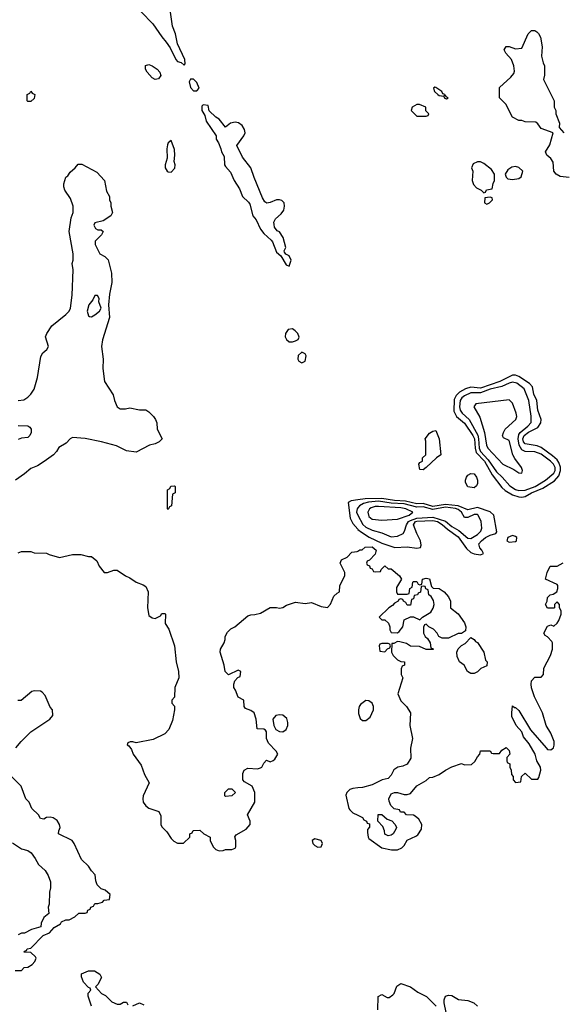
# Model space of a CAD drawing. Header units: inches. Extents: x 1793402 to 1900366, y 320852 to 470679.
# Tile 193 of 256: x 1847879 to 1851289, y 370921 to 377100. Entities that reach past the tile are written whole.
import ezdxf

# ---------------------------------------------------------------- set-up
doc = ezdxf.new("R2010")
doc.units = ezdxf.units.IN
doc.header["$MEASUREMENT"] = 0
doc.layers.add('B8347', color=7, linetype='Continuous')
doc.layers.add('B8357', color=7, linetype='Continuous')

msp = doc.modelspace()

# ---------------------------------------------------------------- linework, layer by layer
at = {"layer": 'B8347', "color": 4}
for points, elevation in [([(1848640.5, 377150), (1848713.8, 377073.8), (1848770, 376991.3), (1848798, 376958), (1848822.8, 376922.8), (1848858, 376850), (1848870, 376838), (1848892, 376832), (1848910, 376814), (1848918, 376822), (1848915.3, 376850), (1848869.1, 376949.1), (1848857.2, 377010), (1848838.6, 377058.6), (1848818, 377190)], 232), ([(1847869.3, 374710.7), (1847904.7, 374715.3), (1847930, 374731.3), (1847948.7, 374750), (1847970, 374782), (1847990, 374854), (1848012.9, 374987.1), (1848025.2, 375010), (1848049.2, 375030), (1848059.3, 375050), (1848041.2, 375110), (1848049, 375130), (1848081.5, 375178.5), (1848168.7, 375250), (1848188.7, 375270), (1848197.2, 375290), (1848209.1, 375370.9), (1848214, 375530), (1848209, 375570), (1848215.3, 375590), (1848215.3, 375630), (1848189, 375770), (1848203.1, 375856.9), (1848215.3, 375890), (1848215.3, 375930), (1848198, 375978), (1848162, 376030), (1848155.3, 376050), (1848155.3, 376070), (1848169.1, 376110.9), (1848180.4, 376119.6), (1848196.4, 376143.6), (1848228, 376170), (1848246, 376194), (1848270, 376194), (1848363.6, 376143.6), (1848411.3, 376090), (1848423.6, 376023.6), (1848442, 375990), (1848442, 375970), (1848451.3, 375950), (1848451.3, 375930), (1848461, 375890), (1848450, 375869), (1848402, 375838), (1848350, 375826), (1848344.7, 375810), (1848354, 375790), (1848370, 375782), (1848390, 375782), (1848402, 375770), (1848392, 375750), (1848352, 375710), (1848352, 375690), (1848382, 375630), (1848414, 375614), (1848433.4, 375593.4), (1848456, 375510), (1848457.3, 375450), (1848443, 375377), (1848437.3, 375310), (1848441.6, 375230), (1848398, 375090), (1848393.4, 375050), (1848402, 374970), (1848400.7, 374910), (1848410.8, 374830), (1848464.9, 374744.9), (1848473.4, 374710), (1848491, 374670), (1848510, 374657.3), (1848542.7, 374657.3), (1848570, 374664.7), (1848630, 374651), (1848670, 374651), (1848690, 374638), (1848718, 374610), (1848731, 374590), (1848738.8, 374570), (1848741, 374530), (1848772, 374470), (1848754, 374450), (1848730, 374438), (1848694, 374430), (1848610, 374385.2), (1848550, 374394), (1848485.6, 374425.6), (1848391.5, 374451.5), (1848290, 374471.6), (1848210, 374478), (1848196, 374470), (1848170, 374442.7), (1848124.5, 374415.5), (1848111, 374390), (1848091.3, 374370), (1848033.2, 374326.8), (1847990, 374301.2), (1847950, 374284), (1847910, 374249), (1847852, 374210)], 228), ([(1847870, 374553), (1847930.6, 374550.6), (1847943.5, 374543.5), (1847950.6, 374530.6), (1847950.6, 374509.4), (1847942.8, 374490), (1847930, 374477.2), (1847890, 374474.5), (1847870, 374465.2)], 224), ([(1850000, 374086.3), (1849959.3, 374080.7), (1849940.7, 374070), (1849951.4, 373971.4), (1849970, 373938), (1850000, 373902)], 232), ([(1850000, 374035.8), (1849995.8, 374030), (1849992.6, 374010), (1850000, 373990.6)], 236), ([(1847870, 373754), (1847890, 373762), (1847950, 373762), (1847970, 373754), (1848047.3, 373752.7), (1848063.6, 373743.6), (1848130, 373724.7), (1848210, 373744.7), (1848263.6, 373743.6), (1848311.6, 373731.6), (1848330, 373731.3), (1848363.6, 373703.6), (1848378, 373670), (1848410, 373631.3), (1848430, 373631.3), (1848470, 373644.7), (1848490, 373644.7), (1848542, 373610), (1848570, 373598), (1848610.9, 373570.9), (1848654.4, 373554.4), (1848670, 373542), (1848686, 373510), (1848681, 373410), (1848690, 373362), (1848710, 373346), (1848730, 373342), (1848762, 373358), (1848770, 373374), (1848790, 373374), (1848794, 373370), (1848792, 373310), (1848814.4, 373274.4), (1848850.7, 373170.7), (1848861, 373070), (1848876, 373010), (1848878, 372970), (1848852, 372910), (1848851.1, 372848.9), (1848834, 372830), (1848834, 372810), (1848851.1, 372791.1), (1848851.3, 372770), (1848836.9, 372703.1), (1848815.3, 372644.7), (1848790, 372618), (1848716.9, 372583.1), (1848610, 372562), (1848590, 372568), (1848572.7, 372567.3), (1848558, 372562), (1848554, 372550), (1848563.6, 372543.6), (1848579.8, 372519.8), (1848591.3, 372490), (1848641.4, 372421.4), (1848662.8, 372362.8), (1848691.3, 372310), (1848654.8, 372230), (1848650.8, 372210), (1848654.8, 372190), (1848670, 372166), (1848690, 372151), (1848751.1, 372131.1), (1848763.6, 372103.6), (1848764.7, 372050), (1848770, 372034), (1848802.8, 372002.8), (1848830, 371962), (1848845.4, 371945.4), (1848870, 371932), (1848907.3, 371932.7), (1848946, 371970), (1848946, 371990), (1848962, 371998), (1848967.3, 372012.7), (1849010, 372014), (1849034, 371990), (1849074, 371970), (1849074, 371950), (1849092, 371910), (1849110, 371892), (1849130, 371884.7), (1849154.6, 371885.4), (1849170, 371892), (1849210, 371892), (1849230, 371902), (1849235.3, 371910), (1849235.3, 371950), (1849228.4, 371971.6), (1849236.4, 371983.6), (1849300.4, 372019.6), (1849326, 372050), (1849326, 372070), (1849308, 372110), (1849354, 372190), (1849355.3, 372250), (1849338, 372290), (1849290, 372318), (1849278, 372330), (1849278, 372370), (1849288, 372390), (1849310, 372402), (1849370, 372398), (1849390, 372404.7), (1849398, 372410), (1849410, 372434), (1849427.3, 372452.7), (1849450, 372442), (1849470, 372452), (1849480.4, 372459.6), (1849498, 372490), (1849488, 372510), (1849440.2, 372560.2), (1849428, 372590), (1849428, 372630), (1849420.4, 372640.4), (1849410, 372648), (1849369.1, 372649.1), (1849362.7, 372710), (1849349.3, 372749.3), (1849330, 372764), (1849296.4, 372776.4), (1849288, 372790), (1849286, 372830), (1849250, 372848), (1849233.2, 372893.2), (1849222, 372910), (1849222, 372930), (1849228.4, 372951.6), (1849247.3, 372972.7), (1849262, 372978), (1849266, 373010), (1849250, 373018), (1849190, 372988), (1849168.7, 373010), (1849162, 373050), (1849137.2, 373130), (1849139, 373150), (1849162, 373190), (1849168.7, 373210), (1849168.7, 373230), (1849183.2, 373256.8), (1849203.2, 373276.8), (1849228, 373290), (1849310, 373358), (1849330, 373366), (1849353.6, 373366.4), (1849390, 373376), (1849450, 373410.8), (1849490, 373411), (1849510, 373406), (1849530, 373411.3), (1849553.6, 373426.4), (1849610, 373444.7), (1849670, 373436), (1849710, 373442.8), (1849770, 373418), (1849810, 373412), (1849828.9, 373431.1), (1849850, 373482), (1849870, 373502), (1849886, 373510), (1849888, 373550), (1849918, 373610), (1849918, 373630), (1849888.7, 373690), (1849898, 373710), (1849933.6, 373726.4), (1849962, 373758), (1849996.4, 373763.6), (1850000, 373765.6)], 228), ([(1847855.3, 372530), (1847889.3, 372570.7), (1847949.5, 372630.5), (1848068, 372710), (1848087.3, 372732.7), (1848086, 372770), (1848070, 372786), (1848038.6, 372858.6), (1848020.2, 372880.2), (1848010, 372885.2), (1847970.9, 372889.1), (1847956, 372884), (1847888.4, 372828.4), (1847868.4, 372828.4)], 228), ([(1847850, 371134), (1847890, 371134), (1847907.3, 371152.7), (1847930, 371154), (1847958, 371170), (1847975.3, 371190), (1847982, 371210), (1847979, 371219), (1847950, 371246), (1847907.3, 371247.3), (1847910, 371254), (1847922, 371258), (1847926, 371270), (1847950, 371274), (1848027.3, 371352.7), (1848066, 371370), (1848096.4, 371403.6), (1848134.6, 371425.4), (1848142, 371438), (1848168.4, 371451.6), (1848190, 371452), (1848226, 371470), (1848250, 371494), (1848290, 371494), (1848302, 371498), (1848307.3, 371512.7), (1848322, 371518), (1848326, 371530), (1848342, 371538), (1848350, 371554), (1848370, 371554), (1848398, 371562), (1848410, 371574), (1848442, 371578), (1848446, 371610), (1848416.4, 371636.4), (1848390, 371646), (1848366, 371670), (1848356.4, 371696.4), (1848353.6, 371733.6), (1848330, 371758), (1848310, 371788), (1848268, 371830), (1848222, 371930), (1848209.1, 371949.1), (1848122, 371990), (1848124, 372010), (1848132.3, 372030), (1848129.5, 372050), (1848113.9, 372073.9), (1848090, 372092), (1848070, 372095.1), (1848046.8, 372093.2), (1848030, 372082), (1848010, 372088), (1847998, 372110), (1847955.3, 372150), (1847938, 372190), (1847918, 372210), (1847888, 372290), (1847830, 372348)], 228), ([(1850000, 372278.7), (1849970, 372275.3), (1849950, 372268.7), (1849931.3, 372250), (1849926, 372234), (1849944.7, 372150), (1849950, 372142), (1849970, 372122), (1850000, 372108)], 228), ([(1847833.4, 371933.4), (1847890, 371896), (1847930, 371886), (1847950.7, 371870.7), (1847976.8, 371836.8), (1847998, 371798), (1848039.8, 371759.8), (1848058, 371730), (1848072, 371690), (1848071.6, 371651.6), (1848065.4, 371625.4), (1848064.7, 371550), (1848058, 371530), (1848062, 371490), (1848030, 371466), (1848014, 371430), (1848012.7, 371407.3), (1847954, 371390), (1847910, 371368), (1847890, 371368), (1847870, 371358)], 228), ([(1848328.9, 370908.9), (1848308.4, 370971.6), (1848308.4, 370991.6), (1848326, 371010), (1848322, 371022), (1848310, 371026), (1848280.2, 371060.2), (1848267.3, 371092.7), (1848267.3, 371112.7), (1848310, 371132), (1848348.4, 371131.6), (1848382, 371110), (1848392, 371090), (1848370, 371046), (1848354, 371030), (1848392, 370990), (1848417.3, 370977.3), (1848456.9, 370936.9), (1848490, 370922), (1848510, 370922), (1848530, 370934), (1848550, 370934), (1848558, 370918)], 224), ([(1848590, 370912), (1848630, 370931), (1848658.8, 370918.8)], 224)]:
    msp.add_lwpolyline(points, dxfattribs=dict(at, elevation=elevation))
for points, elevation in [([(1848730, 376724), (1848710, 376734), (1848679, 376770), (1848668.7, 376790), (1848668.4, 376811.6), (1848690, 376818), (1848710, 376811), (1848741, 376790), (1848758, 376770), (1848764.7, 376750), (1848750, 376728.7)], 228), ([(1848970, 376726), (1848950, 376726), (1848942, 376710), (1848950, 376674), (1848970, 376654), (1848990, 376654), (1849006, 376670), (1848990, 376706)], 232), ([(1847930, 376586), (1847926, 376590), (1847926, 376630), (1847942, 376638), (1847950, 376652), (1847958, 376638), (1847974, 376630), (1847970, 376606), (1847950, 376586)], 228), ([(1849030, 376566), (1849022, 376558), (1849022, 376530), (1849039.6, 376499.6), (1849050, 376462), (1849111.6, 376371.6), (1849112, 376350), (1849126.4, 376326.4), (1849142, 376290), (1849144.7, 376270), (1849161, 376241), (1849164.9, 376190), (1849170, 376178), (1849202.5, 376142.5), (1849224.9, 376090), (1849257.5, 376037.5), (1849277.3, 375990), (1849315.1, 375955.1), (1849322.3, 375942.3), (1849342, 375870), (1849363, 375843), (1849390, 375784.7), (1849410, 375758), (1849456.8, 375716.8), (1849465.2, 375705.2), (1849490, 375642), (1849518, 375618), (1849550, 375562), (1849570, 375554), (1849582, 375590), (1849570, 375618), (1849548, 375628), (1849540.4, 375640.4), (1849538, 375650), (1849548.7, 375670), (1849532.5, 375732.5), (1849510, 375768), (1849495.3, 375775.3), (1849478, 375798), (1849474.6, 375814.6), (1849474, 375830), (1849484, 375850), (1849518.8, 375881.2), (1849535.6, 375904.4), (1849541.3, 375930), (1849538.4, 375950), (1849524.2, 375964.2), (1849510, 375969.6), (1849490, 375969.6), (1849450, 375952.7), (1849430, 375949), (1849417.2, 375957.2), (1849402, 375982), (1849349.2, 376110), (1849329.2, 376170), (1849276.6, 376236.6), (1849242, 376310), (1849286, 376370), (1849294, 376390), (1849289.4, 376410), (1849275.2, 376435.2), (1849252.8, 376452.8), (1849230, 376457.6), (1849202, 376450), (1849170, 376426), (1849130, 376475.3), (1849108.9, 376488.9), (1849067.3, 376527.3), (1849062, 376562)], 232), ([(1848830, 376342), (1848810, 376328), (1848805.5, 376314.5), (1848802, 376290), (1848804.9, 376230), (1848792.7, 376190), (1848792.7, 376170), (1848804, 376150), (1848810, 376144.9), (1848830, 376143.8), (1848852.5, 376167.5), (1848854, 376190), (1848849.2, 376210.8), (1848852.7, 376250), (1848850, 376286)], 232), ([(1848350, 375368.7), (1848338.3, 375341.7), (1848314, 375310), (1848302.6, 375270), (1848310, 375241), (1848317.3, 375237.3), (1848330, 375235.5), (1848350, 375248.4), (1848379.3, 375270), (1848389.4, 375290), (1848375.1, 375330), (1848377.2, 375350), (1848368.4, 375368.4)], 228), ([(1849590, 375159.5), (1849563.8, 375156.2), (1849546, 375130), (1849545.5, 375110), (1849552.5, 375092.5), (1849570, 375079.1), (1849590, 375078), (1849610, 375084.9), (1849626.6, 375093.4), (1849632.5, 375107.5), (1849623.7, 375130), (1849607.9, 375147.9)], 232), ([(1849650, 375014), (1849627, 374993), (1849623.8, 374970), (1849630, 374956), (1849650, 374945.5), (1849670, 374956), (1849676.9, 374990), (1849670, 375002.7)], 232), ([(1848810, 374026), (1848806, 374030), (1848806, 374150), (1848822, 374158), (1848827.3, 374172.7), (1848850, 374174), (1848854, 374170), (1848854, 374130), (1848838, 374122), (1848831.6, 374048.4), (1848818, 374042)], 228), ([(1849510, 372738), (1849485.8, 372734.2), (1849466.8, 372710), (1849474.4, 372670), (1849486.6, 372646.6), (1849510, 372632.7), (1849529.4, 372630.6), (1849550, 372646), (1849560.9, 372670), (1849560.9, 372690), (1849554, 372714), (1849530, 372735.1)], 228), ([(1849170, 372226), (1849166, 372230), (1849166, 372250), (1849190, 372274), (1849210, 372274), (1849234, 372250), (1849210, 372228.7)], 228), ([(1849730, 371958.7), (1849714, 371950), (1849717.1, 371930), (1849730, 371918.4), (1849750, 371907.4), (1849770, 371908.5), (1849779.7, 371930), (1849770, 371949.3)], 228)]:
    msp.add_lwpolyline(points, close=True, dxfattribs=dict(at, elevation=elevation))
at = {"layer": 'B8357', "color": 4}
for points, elevation in [([(1851326, 376110), (1851270, 376116), (1851244, 376130), (1851230, 376148.7), (1851224.7, 376204.7), (1851210, 376228), (1851186, 376250), (1851178, 376270), (1851204.7, 376315.3), (1851226, 376390), (1851150, 376418), (1851130, 376446), (1851116.4, 376456.4), (1851050, 376458), (1851030, 376468), (1851010, 376468), (1850970, 376488), (1850928.9, 376568.9), (1850888.7, 376610), (1850890, 376674), (1850960.4, 376739.6), (1850978, 376762), (1850983.1, 376776.9), (1850979, 376810), (1850964, 376850), (1850928, 376890), (1850918, 376910), (1850930, 376932), (1850950, 376931.3), (1850990, 376916), (1851030, 376922), (1851069.4, 377010.6), (1851090, 377031.3), (1851110, 377031.3), (1851123.5, 377023.5), (1851133.7, 377013.7), (1851146, 376990), (1851156, 376930), (1851151.6, 376871.6), (1851162, 376830), (1851172, 376810), (1851171.6, 376751.6), (1851165.4, 376725.4), (1851232, 376590), (1851232, 376550), (1851242, 376530), (1851242, 376510), (1851264.7, 376450), (1851263.6, 376423.6), (1851292, 376390)], 228), ([(1850000, 373902), (1850000.9, 373900.9), (1850022.9, 373882.9), (1850071.9, 373851.9), (1850150, 373814), (1850231.5, 373788.5), (1850310, 373792.7), (1850370, 373784), (1850392.9, 373787.1), (1850397.2, 373802.8), (1850393.2, 373830), (1850370, 373875.3), (1850349.7, 373930), (1850362.4, 373950), (1850370, 373952.2), (1850470, 373956.4), (1850500.5, 373950), (1850530, 373932.3), (1850562.7, 373902.7), (1850630, 373855.3), (1850681.8, 373781.8), (1850710, 373756.3), (1850730, 373747.7), (1850770, 373741), (1850788, 373750), (1850779, 373770), (1850764.8, 373784.8), (1850758.4, 373810), (1850775.6, 373830), (1850801.6, 373850), (1850830, 373865.3), (1850865.1, 373874.9), (1850873.1, 373886.9), (1850854, 373990), (1850831, 374011), (1850750, 374037.7), (1850690, 374024.2), (1850629.1, 374049.1), (1850550, 374058.5), (1850470, 374044.6), (1850410, 374064.1), (1850370, 374060.7), (1850299.2, 374079.2), (1850230, 374081.6), (1850150, 374095), (1850047.1, 374092.9), (1850000, 374086.3)], 232), ([(1850000, 373990.6), (1850000.2, 373990), (1850032.5, 373932.5), (1850050, 373915.5), (1850090, 373896.1), (1850150, 373879.5), (1850210, 373855.3), (1850250, 373858), (1850284, 373876), (1850293.6, 373890), (1850304.8, 373930), (1850317.8, 373950), (1850330, 373957.8), (1850370, 373971.8), (1850470, 373978.9), (1850550, 373952.3), (1850590, 373919.8), (1850634.9, 373894.9), (1850690, 373845.3), (1850710, 373844.9), (1850751.8, 373870), (1850771.8, 373890), (1850778.4, 373910), (1850774, 373950), (1850756.2, 373990), (1850750, 373994.7), (1850730, 373995.4), (1850690, 373975.4), (1850670, 373976.9), (1850650.4, 374010.4), (1850630, 374027), (1850613.2, 374033.2), (1850550, 374040.5), (1850470, 374025.9), (1850410, 374043.4), (1850370, 374040.5), (1850290, 374061.6), (1850210, 374066.7), (1850130, 374077.9), (1850067.1, 374072.9), (1850035.3, 374064.7), (1850010.2, 374050), (1850000, 374035.8)], 236), ([(1850000, 373765.6), (1850012.7, 373772.7), (1850027.3, 373772.7), (1850046, 373790), (1850090, 373792.4), (1850116, 373770), (1850110, 373746), (1850072.7, 373707.3), (1850058, 373702), (1850054, 373690), (1850058, 373678), (1850072.7, 373672.7), (1850078, 373658), (1850090, 373654), (1850098, 373638), (1850110, 373634), (1850142, 373638), (1850146, 373650), (1850170, 373672), (1850190, 373654), (1850210, 373654), (1850262, 373610), (1850274, 373590), (1850243.6, 373536.4), (1850242, 373510), (1850250, 373494), (1850310, 373494), (1850322, 373498), (1850326, 373530), (1850342, 373538), (1850346, 373570), (1850350, 373574), (1850370, 373574), (1850378, 373558), (1850390, 373554), (1850402, 373558), (1850406, 373590), (1850430, 373596), (1850450, 373590.7), (1850462, 373542), (1850472, 373532), (1850511.3, 373530), (1850541, 373510), (1850570, 373478), (1850581, 373450), (1850582, 373410), (1850630, 373371), (1850670, 373316), (1850678.8, 373290), (1850676, 373264), (1850651.6, 373248.4), (1850630, 373248), (1850570, 373218), (1850530, 373218), (1850508.9, 373228.9), (1850498, 373250), (1850474.6, 373274.6), (1850446, 373290), (1850430, 373306), (1850418, 373302), (1850412.7, 373287.3), (1850412, 373250), (1850422, 373230), (1850436.9, 373216.9), (1850454, 373190), (1850458, 373158), (1850472.7, 373152.7), (1850472.7, 373147.3), (1850430, 373148), (1850387.3, 373167.3), (1850330, 373168.7), (1850304.7, 373184.7), (1850263.6, 373196.4), (1850250, 373198), (1850226, 373186), (1850214, 373186), (1850211.6, 373131.6), (1850222, 373110), (1850250, 373082), (1850270, 373072), (1850294, 373070), (1850294, 373050), (1850278, 373042), (1850272.7, 373027.3), (1850272, 372990), (1850282, 372970), (1850251.3, 372870), (1850270, 372824.7), (1850304.7, 372790), (1850331.3, 372750), (1850326.8, 372670), (1850342.8, 372590), (1850330.7, 372529.3), (1850333.7, 372466.3), (1850310, 372429), (1850283.5, 372416.5), (1850250.9, 372409.1), (1850226.8, 372393.2), (1850210, 372358), (1850190, 372338), (1850154, 372330), (1850090, 372299), (1850030, 372282), (1850000, 372278.7)], 228), ([(1850000, 372108), (1850030, 372094), (1850038, 372078), (1850054, 372070), (1850058, 372058), (1850072.7, 372052.7), (1850072.7, 372032.7), (1850062, 372018), (1850061, 371999), (1850064.7, 371970), (1850070, 371962), (1850150, 371902.8), (1850210.9, 371890.9), (1850250, 371890.8), (1850276, 371904), (1850290, 371918), (1850310, 371952), (1850364.7, 371975.3), (1850375.8, 371984.2), (1850399.4, 372020.6), (1850401.6, 372050), (1850383.1, 372083.1), (1850361, 372101), (1850350, 372107), (1850306, 372110), (1850290, 372126), (1850267.3, 372127.3), (1850262, 372142), (1850227.3, 372147.3), (1850208.4, 372168.4), (1850196.4, 372196.4), (1850195.3, 372210), (1850210, 372242), (1850230, 372251.3), (1850250, 372251), (1850290, 372238), (1850310, 372238), (1850330, 372244.7), (1850370, 372291.3), (1850430, 372324.7), (1850450, 372344.7), (1850470, 372346), (1850510, 372362.8), (1850550, 372391), (1850589.3, 372410.7), (1850650, 372432), (1850670, 372424.7), (1850713.6, 372426.4), (1850734.6, 372445.4), (1850750, 372474), (1850766, 372490), (1850770, 372512), (1850830, 372512), (1850838, 372498), (1850850, 372494), (1850890, 372494), (1850903.1, 372516.9), (1850930, 372532), (1850950, 372514), (1850954, 372490), (1850934, 372470), (1850934, 372450), (1850938, 372438), (1850954, 372430), (1850954, 372410), (1850962, 372390), (1850963.6, 372363.6), (1850974, 372350), (1850974, 372330), (1850990, 372314), (1851022, 372318), (1851026, 372350), (1851050, 372372), (1851090, 372334), (1851130, 372334), (1851136.4, 372343.6), (1851148.9, 372391.1), (1851145.2, 372410), (1851124, 372450), (1851111.7, 372491.7), (1851074.8, 372554.8), (1851040.2, 372600.2), (1851028.7, 372630), (1850994, 372670), (1850966.8, 372726.8), (1850966, 372750), (1850970, 372794), (1850983.6, 372783.6), (1850990, 372784.7), (1851010, 372764.7), (1851084.5, 372644.5), (1851181, 372530), (1851190, 372521), (1851210, 372518), (1851228, 372530), (1851232.9, 372547.1), (1851232, 372570), (1851210, 372622), (1851182.7, 372670), (1851159.5, 372750), (1851109.6, 372849.6), (1851090, 372908), (1851087, 372930), (1851090, 372952), (1851110, 372974), (1851150, 372974), (1851166, 372990), (1851168, 373030), (1851208.7, 373110), (1851222, 373150), (1851222, 373190), (1851218, 373198), (1851190, 373228), (1851176.4, 373236.4), (1851168, 373250), (1851190, 373294), (1851210, 373302), (1851230, 373294), (1851250, 373312), (1851262, 373330), (1851275.3, 373370), (1851275.3, 373390), (1851266, 373410), (1851266, 373430), (1851250, 373446), (1851234, 373430), (1851234, 373410), (1851230, 373406), (1851190, 373406), (1851178, 373430), (1851188, 373450), (1851190, 373474), (1851206, 373490), (1851224.7, 373495.3), (1851248, 373510), (1851254, 373530), (1851254, 373550), (1851250, 373555.3), (1851178, 373590), (1851188.7, 373631.3), (1851206, 373670), (1851250, 373671.3), (1851289.3, 373690.7)], 228), ([(1850126, 370886), (1850128.7, 370970), (1850150, 370982), (1850183.6, 370963.6), (1850196.4, 370963.6), (1850220.4, 370979.6), (1850228, 370990), (1850244, 371036), (1850270, 371051.3), (1850330, 371031), (1850376.9, 370996.9), (1850432, 370970), (1850492, 370910)], 224), ([(1850555.3, 370870), (1850542, 370930), (1850542, 370950), (1850550, 370971.3), (1850570, 370978), (1850590, 370976), (1850631, 370951), (1850690, 370944.7), (1850728.7, 370931.3), (1850751.3, 370910)], 224)]:
    msp.add_lwpolyline(points, dxfattribs=dict(at, elevation=elevation))
for points, elevation in [([(1850483.6, 376676.4), (1850474, 376670), (1850482, 376650), (1850502, 376630), (1850510, 376624.7), (1850539.6, 376619.6), (1850542, 376610), (1850550, 376604.7), (1850556.4, 376603.6), (1850566, 376610), (1850555.3, 376615.3), (1850550, 376626), (1850542, 376622), (1850546, 376630), (1850534.6, 376634.6), (1850528, 376650), (1850490, 376675.3)], 232), ([(1850370, 376568), (1850342, 376550), (1850334, 376530), (1850370, 376494), (1850430, 376494), (1850442, 376498), (1850446, 376510), (1850427.3, 376527.3), (1850426, 376550), (1850387.3, 376567.3)], 232), ([(1850770, 376208), (1850750, 376208), (1850724.7, 376195.3), (1850714, 376170), (1850722, 376150), (1850718, 376090), (1850726, 376066), (1850745.4, 376045.4), (1850774, 376030), (1850790, 376014), (1850802, 376018), (1850808.4, 376031.6), (1850842, 376038), (1850848.4, 376071.6), (1850858, 376090), (1850858, 376130), (1850839, 376159), (1850790, 376198)], 232), ([(1850990, 376178), (1850965.5, 376174.5), (1850941.6, 376158.4), (1850924.7, 376130), (1850930.8, 376110.8), (1850941.4, 376101.4), (1850970, 376098), (1851010, 376103), (1851025.4, 376114.6), (1851036, 376150), (1851010, 376172.7)], 232), ([(1850830, 375986), (1850798, 375982), (1850794, 375950), (1850810, 375942), (1850826, 375950), (1850846, 375970), (1850842, 375982)], 232), ([(1850970, 374868.7), (1850890.5, 374830), (1850770, 374786.6), (1850710, 374793.7), (1850676.6, 374783.4), (1850638.5, 374761.5), (1850617.5, 374742.5), (1850604.3, 374715.7), (1850603.5, 374643.5), (1850618.9, 374610), (1850670, 374567), (1850721.8, 374490), (1850731.6, 374470), (1850735.5, 374410), (1850743.5, 374383.5), (1850794.3, 374330), (1850842.8, 374242.8), (1850903.8, 374163.8), (1850924.6, 374144.6), (1850970, 374118.5), (1851010, 374104.6), (1851030, 374103.1), (1851050, 374108.7), (1851090, 374131), (1851160, 374160), (1851233.8, 374206.2), (1851262.1, 374237.9), (1851272.4, 374270), (1851272, 374292), (1851261.9, 374321.9), (1851250, 374338.5), (1851222.1, 374362.1), (1851150, 374415.6), (1851125.6, 374425.6), (1851050, 374437.7), (1851039.2, 374450), (1851035.3, 374470), (1851043.1, 374490), (1851070, 374511.1), (1851130, 374540.3), (1851148.4, 374570), (1851149.7, 374590), (1851129.8, 374650), (1851122.7, 374710), (1851105.1, 374750), (1851095.9, 374795.9), (1851076.6, 374816.6), (1851010, 374861.1), (1850990, 374868.6)], 232), ([(1850970, 374824.5), (1850950, 374819.8), (1850902.8, 374797.2), (1850830, 374781.7), (1850770, 374758.7), (1850710, 374757.3), (1850670, 374740.3), (1850653.4, 374726.6), (1850642.6, 374710), (1850638.4, 374670), (1850642.8, 374650), (1850655.6, 374630), (1850698.6, 374590), (1850752.1, 374492.1), (1850758.2, 374470), (1850762.5, 374410), (1850770.1, 374390), (1850818.7, 374338.7), (1850870, 374262.8), (1850906, 374230), (1850953.9, 374173.9), (1850990, 374151.2), (1851010, 374144.5), (1851050, 374146.7), (1851113, 374170), (1851176.9, 374210), (1851230, 374254.4), (1851239.2, 374270), (1851239.2, 374290), (1851228.2, 374310), (1851208.3, 374330), (1851150, 374373.6), (1851110, 374388.9), (1851050, 374390.9), (1851030, 374401), (1851012.3, 374430), (1851006, 374470), (1851010, 374497), (1851018.7, 374510), (1851067.1, 374550), (1851087, 374573), (1851087.2, 374612.8), (1851073.7, 374710), (1851044.4, 374784.4), (1850998.6, 374818.6)], 236), ([(1850950, 374715.1), (1850741, 374690), (1850728.8, 374670), (1850765.9, 374605.9), (1850794, 374510), (1850807.5, 374430), (1850815.6, 374410), (1850910, 374311.3), (1850978.2, 374278.2), (1851010, 374256), (1851030, 374254), (1851033.2, 374270), (1851026.6, 374290), (1850985.3, 374345.3), (1850973, 374370), (1850950, 374459.5), (1850915.1, 374475.1), (1850908.2, 374488.2), (1850913.6, 374510), (1850925.1, 374530), (1850991.1, 374590), (1850996.9, 374610), (1850994, 374630), (1850970, 374694)], 244), ([(1850410, 374275.3), (1850390, 374278), (1850384, 374310), (1850390, 374322), (1850406, 374330), (1850406, 374350), (1850426, 374370), (1850426, 374454), (1850422, 374470), (1850450, 374504.7), (1850470, 374518), (1850490, 374522), (1850511, 374470), (1850522, 374370), (1850494, 374350), (1850430, 374289)], 228), ([(1850730, 374162), (1850690, 374168), (1850676.4, 374196.4), (1850675.3, 374210), (1850682, 374230), (1850690, 374242), (1850710, 374251.3), (1850730.7, 374250.7), (1850744.7, 374230), (1850751, 374210), (1850751.3, 374190), (1850745.4, 374174.6)], 228), ([(1850130, 374044.9), (1850110, 374044.7), (1850083.9, 374036.1), (1850072.7, 374030), (1850064.1, 374010), (1850070, 373982.6), (1850090, 373966), (1850150, 373960.2), (1850250, 373965.8), (1850323.1, 373990), (1850346.3, 374010), (1850301.3, 374030), (1850270, 374035.8)], 244), ([(1850970, 373862.9), (1850940.7, 373850), (1850934.8, 373830), (1850950, 373820.5), (1850990, 373825.5), (1850995.1, 373830), (1850997, 373850), (1850990, 373857)], 232), ([(1850410, 373546), (1850398, 373542), (1850392.7, 373507.3), (1850378, 373502), (1850374, 373490), (1850354, 373486), (1850350, 373466), (1850338, 373462), (1850330, 373426), (1850310, 373426), (1850302, 373442), (1850286, 373450), (1850282, 373462), (1850270, 373466), (1850258, 373462), (1850254, 373450), (1850230, 373438), (1850216.9, 373423.1), (1850194, 373410), (1850134, 373350), (1850150, 373334), (1850170, 373334), (1850192.7, 373312.7), (1850202, 373290), (1850202, 373270), (1850210, 373254), (1850250, 373252), (1850260.4, 373259.6), (1850282, 373290), (1850290, 373334), (1850330, 373352), (1850350, 373352), (1850390, 373334), (1850406, 373350), (1850457.5, 373382.5), (1850472.9, 373407.1), (1850479, 373430), (1850474.6, 373454.6), (1850460.4, 373480.4), (1850446, 373490), (1850442, 373522), (1850427.3, 373527.3), (1850422, 373542)], 228), ([(1850710, 372998), (1850688.7, 373008.7), (1850668.4, 373048.4), (1850638, 373070), (1850623.1, 373103.1), (1850622, 373130), (1850629.1, 373150.9), (1850650, 373172), (1850674.6, 373185.4), (1850710, 373222), (1850730, 373211), (1850738, 373198), (1850750, 373190.8), (1850790, 373131), (1850801.4, 373081.4), (1850810.7, 373070), (1850810, 373046), (1850771.1, 373028.9), (1850750, 373008), (1850730, 372998)], 228), ([(1850190, 373186), (1850150, 373186), (1850138, 373182), (1850134, 373170), (1850138, 373138), (1850170, 373134), (1850187.3, 373152.7), (1850202, 373158), (1850206, 373170), (1850202, 373182)], 228), ([(1850050, 372827.8), (1850016.5, 372803.5), (1850008.2, 372790), (1850004.9, 372770), (1850005.5, 372745.5), (1850014.2, 372714.2), (1850030, 372703), (1850050, 372703), (1850077.5, 372722.5), (1850099.6, 372770), (1850098.7, 372790), (1850089.6, 372810), (1850070, 372826)], 228), ([(1850190, 371978), (1850169.1, 371989.1), (1850168, 372010), (1850156.4, 372036.4), (1850126, 372070), (1850127.3, 372112.7), (1850151.6, 372111.6), (1850183.6, 372083.6), (1850212.7, 372072.7), (1850234, 372050), (1850242, 372030), (1850239.6, 372020.4), (1850222, 371990), (1850210, 371982)], 228)]:
    msp.add_lwpolyline(points, close=True, dxfattribs=dict(at, elevation=elevation))

doc.saveas('drawing.dxf')
